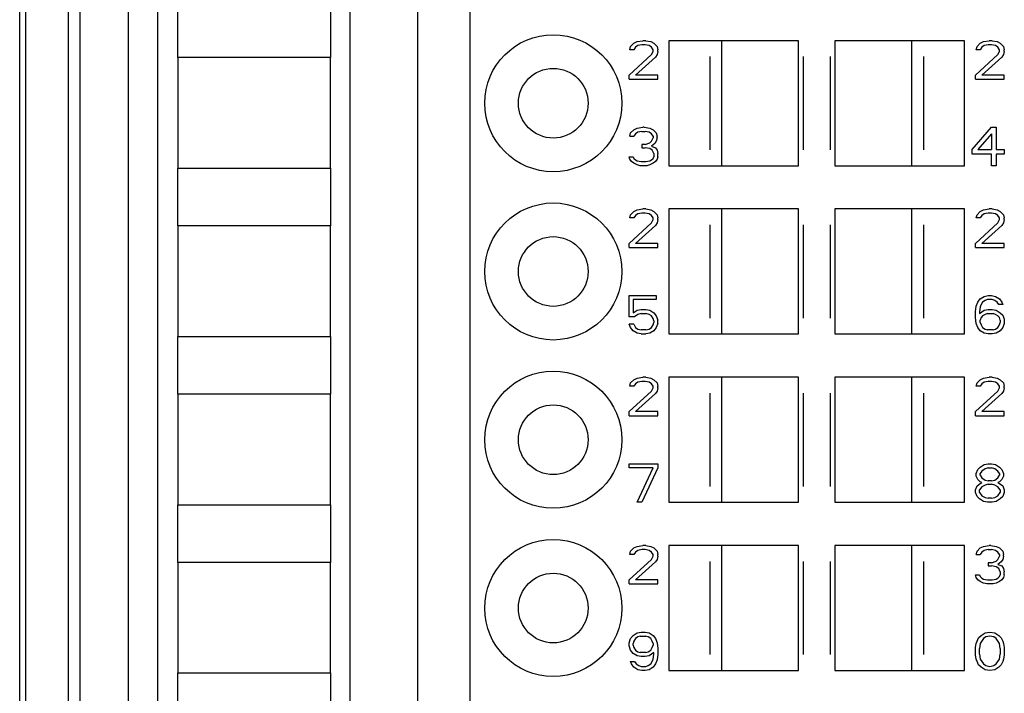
# Model space of a CAD drawing. Header units: millimetres. Extents: x 0 to 594, y 0 to 420.
# Tile 182 of 236: x 384 to 405, y 172 to 186. Entities that reach past the tile are written whole.
import ezdxf

# ---------------------------------------------------------------- set-up
doc = ezdxf.new("R2010")
doc.units = ezdxf.units.MM
doc.header["$LTSCALE"] = 32.67
doc.layers.get('0').update_dxf_attribs({"linetype": 'CONTINUOUS'})
doc.layers.add('INTFCLR_139', color=7, linetype='CONTINUOUS')

msp = doc.modelspace()

# ---------------------------------------------------------------- linework, layer by layer
at = {"color": 9, "linetype": 'CONTINUOUS'}
for p, q in [((386.28824, 237.39672), (386.28824, 147.6325)), ((385.28839, 236.39676), (385.28839, 148.63246))]:
    msp.add_line(p, q, dxfattribs=at)
at = {"color": 7, "linetype": 'CONTINUOUS'}
for p, q in [((384.03601, 148.63252), (384.03601, 236.39673)), ((384.15389, 236.51462), (384.15389, 148.51456)), ((385.04479, 236.51461), (385.04479, 148.51461)), ((385.05245, 148.51449), (385.05245, 236.51472)), ((386.90199, 227.11218), (386.90199, 157.71946)), ((390.90199, 157.74824), (390.90199, 227.07925)), ((392.30199, 224.11461), (392.30199, 161.11461)), ((393.40199, 161.11461), (393.40199, 224.11461)), ((387.32212, 184.81461), (387.32212, 186.01461)), ((390.49787, 186.01461), (390.49787, 184.81461)), ((396.71866, 184.97737), (396.73533, 185.04546)), ((396.73533, 185.04546), (396.80199, 185.11354)), ((396.80199, 185.11354), (396.86866, 185.14759)), ((396.83533, 185.02844), (396.80199, 184.97737)), ((396.88533, 185.06248), (396.83533, 185.02844)), ((396.86866, 185.14759), (396.98533, 185.16461)), ((396.96866, 185.0795), (396.88533, 185.06248)), ((397.03533, 185.0795), (396.96866, 185.0795)), ((397.05199, 185.16461), (396.98533, 185.16461)), ((397.11866, 185.06248), (397.03533, 185.0795)), ((397.05199, 185.16461), (397.15199, 185.14759)), ((397.16866, 185.02844), (397.11866, 185.06248)), ((397.15199, 185.14759), (397.21866, 185.11354)), ((397.20199, 184.97737), (397.16866, 185.02844)), ((397.21866, 185.11354), (397.28533, 185.04546)), ((397.28533, 185.04546), (397.30199, 184.97737)), ((400.22699, 185.16461), (397.52701, 185.16461)), ((397.52701, 185.16461), (397.52701, 182.56461)), ((398.62699, 185.16461), (398.62699, 182.56461)), ((400.22699, 182.56461), (400.22699, 185.16461)), ((403.67698, 185.16461), (400.97699, 185.16461)), ((400.97699, 185.16461), (400.97699, 182.56461)), ((402.57699, 182.56461), (402.57699, 185.16461)), ((403.67698, 182.56461), (403.67698, 185.16461)), ((403.91866, 184.97737), (403.93533, 185.04546)), ((403.93533, 185.04546), (404.00199, 185.11354)), ((404.00199, 185.11354), (404.06866, 185.14759)), ((404.03533, 185.02844), (404.00199, 184.97737)), ((404.08533, 185.06248), (404.03533, 185.02844)), ((404.06866, 185.14759), (404.18533, 185.16461)), ((404.16866, 185.0795), (404.08533, 185.06248)), ((404.23533, 185.0795), (404.16866, 185.0795)), ((404.25199, 185.16461), (404.18533, 185.16461)), ((404.31866, 185.06248), (404.23533, 185.0795)), ((404.25199, 185.16461), (404.35199, 185.14759)), ((404.36866, 185.02844), (404.31866, 185.06248)), ((404.35199, 185.14759), (404.41866, 185.11354)), ((404.40199, 184.97737), (404.36866, 185.02844)), ((404.41866, 185.11354), (404.48533, 185.04546)), ((404.48533, 185.04546), (404.50199, 184.97737)), ((390.49799, 184.81461), (387.32199, 184.81461)), ((387.32199, 184.81461), (387.32199, 182.51461)), ((390.49799, 182.51461), (390.49799, 184.81461)), ((396.70199, 184.44971), (397.16866, 184.87525)), ((396.80199, 184.97737), (396.71866, 184.97737)), ((397.25199, 184.82418), (396.83533, 184.44971)), ((397.16866, 184.87525), (397.20199, 184.94333)), ((397.20199, 184.94333), (397.20199, 184.97737)), ((397.28533, 184.87525), (397.25199, 184.82418)), ((397.30199, 184.94333), (397.28533, 184.87525)), ((397.30199, 184.94333), (397.30199, 184.97737)), ((403.90199, 184.44971), (404.36866, 184.87525)), ((404.00199, 184.97737), (403.91866, 184.97737)), ((404.45199, 184.82418), (404.03533, 184.44971)), ((404.36866, 184.87525), (404.40199, 184.94333)), ((404.40199, 184.94333), (404.40199, 184.97737)), ((404.48533, 184.87525), (404.45199, 184.82418)), ((404.50199, 184.94333), (404.48533, 184.87525)), ((404.50199, 184.94333), (404.50199, 184.97737)), ((396.70199, 184.36461), (396.70199, 184.44971)), ((397.30199, 184.44971), (396.83533, 184.44971)), ((397.30199, 184.36461), (397.30199, 184.44971)), ((403.90199, 184.36461), (403.90199, 184.44971)), ((404.50199, 184.44971), (404.03533, 184.44971)), ((404.50199, 184.36461), (404.50199, 184.44971)), ((396.70199, 184.36461), (397.30199, 184.36461)), ((403.90199, 184.36461), (404.50199, 184.36461)), ((396.71866, 183.17737), (396.73533, 183.24546)), ((396.71866, 183.17737), (396.80199, 183.17737)), ((396.73533, 183.24546), (396.80199, 183.31354)), ((396.80199, 183.31354), (396.86866, 183.34759)), ((396.83533, 183.22844), (396.80199, 183.17737)), ((396.88533, 183.26248), (396.83533, 183.22844)), ((396.86866, 183.34759), (396.98533, 183.36461)), ((396.96866, 183.2795), (396.88533, 183.26248)), ((396.96866, 183.2795), (397.03533, 183.2795)), ((397.01866, 183.36461), (396.98533, 183.36461)), ((397.01866, 183.36461), (397.13533, 183.34759)), ((397.11866, 183.26248), (397.03533, 183.2795)), ((397.16866, 183.22844), (397.11866, 183.26248)), ((397.13533, 183.34759), (397.20199, 183.31354)), ((397.20199, 183.17737), (397.16866, 183.22844)), ((397.20199, 183.31354), (397.26866, 183.24546)), ((397.20199, 183.17737), (397.20199, 183.14333)), ((397.26866, 183.24546), (397.28533, 183.17737)), ((397.28533, 183.14333), (397.28533, 183.17737)), ((403.83533, 182.90503), (404.23533, 183.36461)), ((404.23533, 183.22844), (403.95199, 182.90503)), ((404.23533, 183.36461), (404.33533, 183.36461)), ((404.23533, 183.22844), (404.23533, 182.90503)), ((404.33533, 183.36461), (404.33533, 182.90503)), ((397.03533, 183.00716), (396.96866, 183.00716)), ((396.96866, 183.00716), (396.96866, 182.93908)), ((397.03533, 183.00716), (397.13533, 183.0412)), ((397.13533, 183.0412), (397.16866, 183.07525)), ((397.16866, 183.07525), (397.20199, 183.14333)), ((397.23533, 183.02418), (397.16866, 182.97312)), ((397.16866, 182.97312), (397.25199, 182.93908)), ((397.26866, 183.07525), (397.23533, 183.02418)), ((397.28533, 183.14333), (397.26866, 183.07525)), ((396.96866, 182.93908), (397.03533, 182.93908)), ((397.13533, 182.92206), (397.03533, 182.93908)), ((397.18533, 182.88801), (397.13533, 182.92206)), ((397.21866, 182.81993), (397.18533, 182.88801)), ((397.21866, 182.81993), (397.21866, 182.75184)), ((397.25199, 182.93908), (397.28533, 182.88801)), ((397.28533, 182.88801), (397.30199, 182.81993)), ((397.30199, 182.75184), (397.30199, 182.81993)), ((403.83533, 182.80291), (403.83533, 182.90503)), ((404.23533, 182.80291), (403.83533, 182.80291)), ((403.95199, 182.90503), (404.23533, 182.90503)), ((404.23533, 182.56461), (404.23533, 182.80291)), ((404.33533, 182.90503), (404.50199, 182.90503)), ((404.50199, 182.80291), (404.33533, 182.80291)), ((404.33533, 182.80291), (404.33533, 182.56461)), ((404.50199, 182.90503), (404.50199, 182.80291)), ((396.70199, 182.75184), (396.78533, 182.75184)), ((396.71866, 182.70078), (396.70199, 182.75184)), ((396.75199, 182.64971), (396.71866, 182.70078)), ((396.80199, 182.61567), (396.75199, 182.64971)), ((396.78533, 182.75184), (396.80199, 182.7178)), ((396.80199, 182.7178), (396.83533, 182.68376)), ((396.86866, 182.58163), (396.80199, 182.61567)), ((396.83533, 182.68376), (396.86866, 182.66674)), ((396.86866, 182.66674), (396.95199, 182.64971)), ((396.93533, 182.56461), (396.86866, 182.58163)), ((397.06866, 182.56461), (396.93533, 182.56461)), ((396.95199, 182.64971), (397.05199, 182.64971)), ((397.05199, 182.64971), (397.13533, 182.66674)), ((397.13533, 182.58163), (397.06866, 182.56461)), ((397.13533, 182.66674), (397.16866, 182.68376)), ((397.20199, 182.61567), (397.13533, 182.58163)), ((397.16866, 182.68376), (397.20199, 182.7178)), ((397.20199, 182.7178), (397.21866, 182.75184)), ((397.25199, 182.64971), (397.20199, 182.61567)), ((397.28533, 182.70078), (397.25199, 182.64971)), ((397.30199, 182.75184), (397.28533, 182.70078)), ((397.52701, 182.56461), (400.22699, 182.56461)), ((400.97699, 182.56461), (403.67698, 182.56461)), ((404.33533, 182.56461), (404.23533, 182.56461)), ((387.32199, 182.51461), (390.49799, 182.51461)), ((387.32212, 181.31461), (387.32212, 182.51461)), ((390.49787, 182.51461), (390.49787, 181.31461)), ((396.71866, 181.47737), (396.73533, 181.54546)), ((396.73533, 181.54546), (396.80199, 181.61354)), ((396.80199, 181.61354), (396.86866, 181.64759)), ((396.88533, 181.56248), (396.83533, 181.52844)), ((396.86866, 181.64759), (396.98533, 181.66461)), ((396.96866, 181.5795), (396.88533, 181.56248)), ((397.03533, 181.5795), (396.96866, 181.5795)), ((397.05199, 181.66461), (396.98533, 181.66461)), ((397.11866, 181.56248), (397.03533, 181.5795)), ((397.05199, 181.66461), (397.15199, 181.64759)), ((397.16866, 181.52844), (397.11866, 181.56248)), ((397.15199, 181.64759), (397.21866, 181.61354)), ((397.21866, 181.61354), (397.28533, 181.54546)), ((397.28533, 181.54546), (397.30199, 181.47737)), ((400.22699, 181.66461), (397.52701, 181.66461)), ((397.52701, 181.66461), (397.52701, 179.06461)), ((398.62699, 181.66461), (398.62699, 179.06461)), ((400.22699, 179.06461), (400.22699, 181.66461)), ((403.67698, 181.66461), (400.97699, 181.66461)), ((400.97699, 181.66461), (400.97699, 179.06461)), ((402.57699, 179.06461), (402.57699, 181.66461)), ((403.67698, 179.06461), (403.67698, 181.66461)), ((403.91866, 181.47737), (403.93533, 181.54546)), ((403.93533, 181.54546), (404.00199, 181.61354)), ((404.00199, 181.61354), (404.06866, 181.64759)), ((404.08533, 181.56248), (404.03533, 181.52844)), ((404.06866, 181.64759), (404.18533, 181.66461)), ((404.16866, 181.5795), (404.08533, 181.56248)), ((404.23533, 181.5795), (404.16866, 181.5795)), ((404.25199, 181.66461), (404.18533, 181.66461)), ((404.31866, 181.56248), (404.23533, 181.5795)), ((404.25199, 181.66461), (404.35199, 181.64759)), ((404.36866, 181.52844), (404.31866, 181.56248)), ((404.35199, 181.64759), (404.41866, 181.61354)), ((404.41866, 181.61354), (404.48533, 181.54546)), ((404.48533, 181.54546), (404.50199, 181.47737)), ((396.70199, 180.94971), (397.16866, 181.37525)), ((396.80199, 181.47737), (396.71866, 181.47737)), ((396.83533, 181.52844), (396.80199, 181.47737)), ((397.20199, 181.47737), (397.16866, 181.52844)), ((397.16866, 181.37525), (397.20199, 181.44333)), ((397.20199, 181.44333), (397.20199, 181.47737)), ((397.28533, 181.37525), (397.25199, 181.32418)), ((397.30199, 181.44333), (397.28533, 181.37525)), ((397.30199, 181.44333), (397.30199, 181.47737)), ((403.90199, 180.94971), (404.36866, 181.37525)), ((404.00199, 181.47737), (403.91866, 181.47737)), ((404.03533, 181.52844), (404.00199, 181.47737)), ((404.40199, 181.47737), (404.36866, 181.52844)), ((404.36866, 181.37525), (404.40199, 181.44333)), ((404.40199, 181.44333), (404.40199, 181.47737)), ((404.48533, 181.37525), (404.45199, 181.32418)), ((404.50199, 181.44333), (404.48533, 181.37525)), ((404.50199, 181.44333), (404.50199, 181.47737)), ((390.49799, 181.31461), (387.32199, 181.31461)), ((387.32199, 181.31461), (387.32199, 179.01461)), ((390.49799, 179.01461), (390.49799, 181.31461)), ((397.25199, 181.32418), (396.83533, 180.94971)), ((404.45199, 181.32418), (404.03533, 180.94971)), ((396.70199, 180.86461), (396.70199, 180.94971)), ((397.30199, 180.94971), (396.83533, 180.94971)), ((397.30199, 180.86461), (397.30199, 180.94971)), ((403.90199, 180.86461), (403.90199, 180.94971)), ((404.50199, 180.94971), (404.03533, 180.94971)), ((404.50199, 180.86461), (404.50199, 180.94971)), ((396.70199, 180.86461), (397.30199, 180.86461)), ((403.90199, 180.86461), (404.50199, 180.86461)), ((396.70199, 179.86461), (397.26866, 179.86461)), ((396.70199, 179.42206), (396.70199, 179.86461)), ((397.26866, 179.7795), (396.78533, 179.7795)), ((396.78533, 179.7795), (396.78533, 179.50716)), ((397.26866, 179.86461), (397.26866, 179.7795)), ((403.91866, 179.64333), (403.95199, 179.72844)), ((403.95199, 179.72844), (404.00199, 179.79652)), ((404.00199, 179.79652), (404.08533, 179.84759)), ((404.05199, 179.72844), (404.01866, 179.67737)), ((404.10199, 179.76248), (404.05199, 179.72844)), ((404.08533, 179.84759), (404.16866, 179.86461)), ((404.15199, 179.7795), (404.10199, 179.76248)), ((404.25199, 179.7795), (404.15199, 179.7795)), ((404.16866, 179.86461), (404.23533, 179.86461)), ((404.23533, 179.86461), (404.31866, 179.84759)), ((404.30199, 179.76248), (404.25199, 179.7795)), ((404.35199, 179.72844), (404.30199, 179.76248)), ((404.31866, 179.84759), (404.40199, 179.79652)), ((404.38533, 179.67737), (404.35199, 179.72844)), ((404.40199, 179.79652), (404.45199, 179.72844)), ((404.45199, 179.72844), (404.46866, 179.67737)), ((396.78533, 179.50716), (396.86866, 179.55823)), ((396.86866, 179.55823), (396.95199, 179.57525)), ((396.95199, 179.49014), (396.88533, 179.47312)), ((396.95199, 179.57525), (397.05199, 179.57525)), ((396.95199, 179.49014), (397.05199, 179.49014)), ((397.05199, 179.57525), (397.13533, 179.55823)), ((397.11866, 179.47312), (397.05199, 179.49014)), ((397.13533, 179.55823), (397.21866, 179.50716)), ((397.21866, 179.50716), (397.26866, 179.43908)), ((403.90199, 179.52418), (403.91866, 179.64333)), ((403.90199, 179.40503), (403.90199, 179.52418)), ((404.00199, 179.62631), (403.98533, 179.52418)), ((403.98533, 179.49014), (404.08533, 179.55823)), ((403.98533, 179.52418), (403.98533, 179.49014)), ((404.01866, 179.67737), (404.00199, 179.62631)), ((404.08533, 179.55823), (404.16866, 179.57525)), ((404.15199, 179.49014), (404.10199, 179.47312)), ((404.15199, 179.49014), (404.26866, 179.49014)), ((404.16866, 179.57525), (404.25199, 179.57525)), ((404.25199, 179.57525), (404.33533, 179.55823)), ((404.31866, 179.47312), (404.26866, 179.49014)), ((404.33533, 179.55823), (404.41866, 179.50716)), ((404.46866, 179.67737), (404.38533, 179.67737)), ((404.41866, 179.50716), (404.46866, 179.4561)), ((396.81866, 179.42206), (396.70199, 179.42206)), ((396.88533, 179.47312), (396.81866, 179.42206)), ((397.16866, 179.43908), (397.11866, 179.47312)), ((397.20199, 179.38801), (397.16866, 179.43908)), ((397.21866, 179.33695), (397.20199, 179.38801)), ((397.20199, 179.25184), (397.21866, 179.30291)), ((397.21866, 179.33695), (397.21866, 179.30291)), ((397.26866, 179.43908), (397.30199, 179.35397)), ((397.30199, 179.28588), (397.26866, 179.20078)), ((397.30199, 179.28588), (397.30199, 179.35397)), ((403.91866, 179.28588), (403.90199, 179.40503)), ((403.95199, 179.20078), (403.91866, 179.28588)), ((404.01866, 179.40503), (404.00199, 179.35397)), ((404.00199, 179.30291), (404.00199, 179.35397)), ((404.00199, 179.30291), (404.01866, 179.25184)), ((404.05199, 179.43908), (404.01866, 179.40503)), ((404.10199, 179.47312), (404.05199, 179.43908)), ((404.36866, 179.43908), (404.31866, 179.47312)), ((404.40199, 179.40503), (404.36866, 179.43908)), ((404.41866, 179.35397), (404.40199, 179.40503)), ((404.40199, 179.25184), (404.41866, 179.30291)), ((404.41866, 179.35397), (404.41866, 179.30291)), ((404.46866, 179.4561), (404.50199, 179.37099)), ((404.50199, 179.28588), (404.46866, 179.20078)), ((404.50199, 179.37099), (404.50199, 179.28588)), ((396.80199, 179.26886), (396.70199, 179.26886)), ((396.73533, 179.20078), (396.70199, 179.26886)), ((396.78533, 179.13269), (396.73533, 179.20078)), ((396.86866, 179.08163), (396.78533, 179.13269)), ((396.80199, 179.26886), (396.83533, 179.20078)), ((396.83533, 179.20078), (396.88533, 179.16674)), ((396.95199, 179.06461), (396.86866, 179.08163)), ((396.88533, 179.16674), (396.95199, 179.14971)), ((397.05199, 179.14971), (396.95199, 179.14971)), ((397.05199, 179.14971), (397.11866, 179.16674)), ((397.13533, 179.08163), (397.05199, 179.06461)), ((397.11866, 179.16674), (397.16866, 179.20078)), ((397.21866, 179.13269), (397.13533, 179.08163)), ((397.16866, 179.20078), (397.20199, 179.25184)), ((397.26866, 179.20078), (397.21866, 179.13269)), ((404.00199, 179.13269), (403.95199, 179.20078)), ((404.08533, 179.08163), (404.00199, 179.13269)), ((404.01866, 179.25184), (404.05199, 179.20078)), ((404.05199, 179.20078), (404.10199, 179.16674)), ((404.16866, 179.06461), (404.08533, 179.08163)), ((404.10199, 179.16674), (404.15199, 179.14971)), ((404.26866, 179.14971), (404.15199, 179.14971)), ((404.33533, 179.08163), (404.25199, 179.06461)), ((404.26866, 179.14971), (404.31866, 179.16674)), ((404.31866, 179.16674), (404.36866, 179.20078)), ((404.41866, 179.13269), (404.33533, 179.08163)), ((404.36866, 179.20078), (404.40199, 179.25184)), ((404.46866, 179.20078), (404.41866, 179.13269)), ((387.32199, 179.01461), (390.49799, 179.01461)), ((387.32212, 177.81461), (387.32212, 179.01461)), ((390.49787, 179.01461), (390.49787, 177.81461)), ((396.95199, 179.06461), (397.05199, 179.06461)), ((397.52701, 179.06461), (400.22699, 179.06461)), ((400.97699, 179.06461), (403.67698, 179.06461)), ((404.25199, 179.06461), (404.16866, 179.06461)), ((396.73533, 178.04546), (396.80199, 178.11354)), ((396.80199, 178.11354), (396.86866, 178.14759)), ((396.88533, 178.06248), (396.83533, 178.02844)), ((396.86866, 178.14759), (396.98533, 178.16461)), ((396.96866, 178.0795), (396.88533, 178.06248)), ((397.03533, 178.0795), (396.96866, 178.0795)), ((397.05199, 178.16461), (396.98533, 178.16461)), ((397.11866, 178.06248), (397.03533, 178.0795)), ((397.05199, 178.16461), (397.15199, 178.14759)), ((397.16866, 178.02844), (397.11866, 178.06248)), ((397.15199, 178.14759), (397.21866, 178.11354)), ((397.21866, 178.11354), (397.28533, 178.04546)), ((400.22699, 178.16461), (397.52701, 178.16461)), ((397.52701, 178.16461), (397.52701, 175.56461)), ((398.62699, 178.16461), (398.62699, 175.56461)), ((400.22699, 175.56461), (400.22699, 178.16461)), ((403.67698, 178.16461), (400.97699, 178.16461)), ((400.97699, 178.16461), (400.97699, 175.56461)), ((402.57699, 175.56461), (402.57699, 178.16461)), ((403.67698, 175.56461), (403.67698, 178.16461)), ((403.93533, 178.04546), (404.00199, 178.11354)), ((404.00199, 178.11354), (404.06866, 178.14759)), ((404.08533, 178.06248), (404.03533, 178.02844)), ((404.06866, 178.14759), (404.18533, 178.16461)), ((404.16866, 178.0795), (404.08533, 178.06248)), ((404.23533, 178.0795), (404.16866, 178.0795)), ((404.25199, 178.16461), (404.18533, 178.16461)), ((404.31866, 178.06248), (404.23533, 178.0795)), ((404.25199, 178.16461), (404.35199, 178.14759)), ((404.36866, 178.02844), (404.31866, 178.06248)), ((404.35199, 178.14759), (404.41866, 178.11354)), ((404.41866, 178.11354), (404.48533, 178.04546)), ((396.70199, 177.44971), (397.16866, 177.87525)), ((396.71866, 177.97737), (396.73533, 178.04546)), ((396.80199, 177.97737), (396.71866, 177.97737)), ((396.83533, 178.02844), (396.80199, 177.97737)), ((397.20199, 177.97737), (397.16866, 178.02844)), ((397.16866, 177.87525), (397.20199, 177.94333)), ((397.20199, 177.94333), (397.20199, 177.97737)), ((397.28533, 177.87525), (397.25199, 177.82418)), ((397.28533, 178.04546), (397.30199, 177.97737)), ((397.30199, 177.94333), (397.28533, 177.87525)), ((397.30199, 177.94333), (397.30199, 177.97737)), ((403.90199, 177.44971), (404.36866, 177.87525)), ((403.91866, 177.97737), (403.93533, 178.04546)), ((404.00199, 177.97737), (403.91866, 177.97737)), ((404.03533, 178.02844), (404.00199, 177.97737)), ((404.40199, 177.97737), (404.36866, 178.02844)), ((404.36866, 177.87525), (404.40199, 177.94333)), ((404.40199, 177.94333), (404.40199, 177.97737)), ((404.48533, 177.87525), (404.45199, 177.82418)), ((404.48533, 178.04546), (404.50199, 177.97737)), ((404.50199, 177.94333), (404.48533, 177.87525)), ((404.50199, 177.94333), (404.50199, 177.97737)), ((390.49799, 177.81461), (387.32199, 177.81461)), ((387.32199, 177.81461), (387.32199, 175.51461)), ((390.49799, 175.51461), (390.49799, 177.81461)), ((397.25199, 177.82418), (396.83533, 177.44971)), ((404.45199, 177.82418), (404.03533, 177.44971)), ((396.70199, 177.36461), (396.70199, 177.44971)), ((397.30199, 177.44971), (396.83533, 177.44971)), ((397.30199, 177.36461), (397.30199, 177.44971)), ((403.90199, 177.36461), (403.90199, 177.44971)), ((404.50199, 177.44971), (404.03533, 177.44971)), ((404.50199, 177.36461), (404.50199, 177.44971)), ((396.70199, 177.36461), (397.30199, 177.36461)), ((403.90199, 177.36461), (404.50199, 177.36461)), ((396.70199, 176.36461), (397.30199, 176.36461)), ((396.70199, 176.2795), (396.70199, 176.36461)), ((397.20199, 176.2795), (396.70199, 176.2795)), ((396.86866, 175.56461), (397.20199, 176.2795)), ((397.30199, 176.2795), (396.96866, 175.56461)), ((397.30199, 176.36461), (397.30199, 176.2795)), ((403.91866, 176.16035), (403.95199, 176.24546)), ((403.95199, 176.24546), (404.00199, 176.29652)), ((404.00199, 176.29652), (404.08533, 176.34759)), ((404.10199, 176.26248), (404.03533, 176.21142)), ((404.08533, 176.34759), (404.16866, 176.36461)), ((404.16866, 176.2795), (404.10199, 176.26248)), ((404.16866, 176.36461), (404.23533, 176.36461)), ((404.16866, 176.2795), (404.23533, 176.2795)), ((404.23533, 176.36461), (404.31866, 176.34759)), ((404.30199, 176.26248), (404.23533, 176.2795)), ((404.36866, 176.21142), (404.30199, 176.26248)), ((404.31866, 176.34759), (404.40199, 176.29652)), ((404.40199, 176.29652), (404.45199, 176.24546)), ((404.45199, 176.24546), (404.48533, 176.16035)), ((403.91866, 176.10929), (403.91866, 176.16035)), ((403.95199, 176.0412), (403.91866, 176.10929)), ((404.00199, 175.99014), (403.95199, 176.0412)), ((404.03533, 176.21142), (404.00199, 176.16035)), ((404.00199, 176.12631), (404.00199, 176.16035)), ((404.00199, 176.12631), (404.03533, 176.07525)), ((404.03533, 176.07525), (404.10199, 176.02418)), ((404.10199, 176.02418), (404.16866, 176.00716)), ((404.23533, 176.00716), (404.30199, 176.02418)), ((404.30199, 176.02418), (404.36866, 176.07525)), ((404.40199, 176.16035), (404.36866, 176.21142)), ((404.36866, 176.07525), (404.40199, 176.12631)), ((404.40199, 176.16035), (404.40199, 176.12631)), ((404.45199, 176.0412), (404.40199, 175.99014)), ((404.48533, 176.10929), (404.45199, 176.0412)), ((404.48533, 176.16035), (404.48533, 176.10929)), ((403.90199, 175.81993), (403.93533, 175.90503)), ((403.90199, 175.76886), (403.90199, 175.81993)), ((403.93533, 175.90503), (404.00199, 175.9561)), ((404.03533, 175.88801), (403.98533, 175.81993)), ((403.98533, 175.76886), (403.98533, 175.81993)), ((404.03533, 175.97312), (404.00199, 175.99014)), ((404.00199, 175.9561), (404.03533, 175.97312)), ((404.10199, 175.92206), (404.03533, 175.88801)), ((404.16866, 175.93908), (404.10199, 175.92206)), ((404.23533, 176.00716), (404.16866, 176.00716)), ((404.16866, 175.93908), (404.23533, 175.93908)), ((404.30199, 175.92206), (404.23533, 175.93908)), ((404.36866, 175.88801), (404.30199, 175.92206)), ((404.40199, 175.99014), (404.36866, 175.97312)), ((404.36866, 175.97312), (404.40199, 175.9561)), ((404.41866, 175.81993), (404.36866, 175.88801)), ((404.40199, 175.9561), (404.46866, 175.90503)), ((404.41866, 175.81993), (404.41866, 175.76886)), ((404.46866, 175.90503), (404.50199, 175.81993)), ((404.50199, 175.81993), (404.50199, 175.76886)), ((403.93533, 175.68376), (403.90199, 175.76886)), ((403.98533, 175.63269), (403.93533, 175.68376)), ((403.98533, 175.76886), (404.03533, 175.70078)), ((404.06866, 175.58163), (403.98533, 175.63269)), ((404.03533, 175.70078), (404.10199, 175.66674)), ((404.10199, 175.66674), (404.16866, 175.64971)), ((404.23533, 175.64971), (404.16866, 175.64971)), ((404.23533, 175.64971), (404.30199, 175.66674)), ((404.30199, 175.66674), (404.36866, 175.70078)), ((404.41866, 175.63269), (404.33533, 175.58163)), ((404.36866, 175.70078), (404.41866, 175.76886)), ((404.46866, 175.68376), (404.41866, 175.63269)), ((404.50199, 175.76886), (404.46866, 175.68376)), ((387.32199, 175.51461), (390.49799, 175.51461)), ((387.32212, 174.31461), (387.32212, 175.51461)), ((390.49787, 175.51461), (390.49787, 174.31461)), ((396.96866, 175.56461), (396.86866, 175.56461)), ((397.52701, 175.56461), (400.22699, 175.56461)), ((400.97699, 175.56461), (403.67698, 175.56461)), ((404.15199, 175.56461), (404.06866, 175.58163)), ((404.25199, 175.56461), (404.15199, 175.56461)), ((404.33533, 175.58163), (404.25199, 175.56461)), ((396.73533, 174.54546), (396.80199, 174.61354)), ((396.80199, 174.61354), (396.86866, 174.64759)), ((396.86866, 174.64759), (396.98533, 174.66461)), ((396.96866, 174.5795), (396.88533, 174.56248)), ((397.03533, 174.5795), (396.96866, 174.5795)), ((397.05199, 174.66461), (396.98533, 174.66461)), ((397.11866, 174.56248), (397.03533, 174.5795)), ((397.05199, 174.66461), (397.15199, 174.64759)), ((397.15199, 174.64759), (397.21866, 174.61354)), ((397.21866, 174.61354), (397.28533, 174.54546)), ((400.22699, 174.66461), (397.52701, 174.66461)), ((397.52701, 174.66461), (397.52701, 172.06461)), ((398.62699, 174.66461), (398.62699, 172.06461)), ((400.22699, 172.06461), (400.22699, 174.66461)), ((403.67698, 174.66461), (400.97699, 174.66461)), ((400.97699, 174.66461), (400.97699, 172.06461)), ((402.57699, 172.06461), (402.57699, 174.66461)), ((403.67698, 172.06461), (403.67698, 174.66461)), ((403.93533, 174.54546), (404.00199, 174.61354)), ((404.00199, 174.61354), (404.06866, 174.64759)), ((404.06866, 174.64759), (404.18533, 174.66461)), ((404.16866, 174.5795), (404.08533, 174.56248)), ((404.16866, 174.5795), (404.23533, 174.5795)), ((404.21866, 174.66461), (404.18533, 174.66461)), ((404.21866, 174.66461), (404.33533, 174.64759)), ((404.31866, 174.56248), (404.23533, 174.5795)), ((404.33533, 174.64759), (404.40199, 174.61354)), ((404.40199, 174.61354), (404.46866, 174.54546)), ((396.70199, 173.94971), (397.16866, 174.37525)), ((396.71866, 174.47737), (396.73533, 174.54546)), ((396.80199, 174.47737), (396.71866, 174.47737)), ((396.83533, 174.52844), (396.80199, 174.47737)), ((396.88533, 174.56248), (396.83533, 174.52844)), ((397.16866, 174.52844), (397.11866, 174.56248)), ((397.20199, 174.47737), (397.16866, 174.52844)), ((397.16866, 174.37525), (397.20199, 174.44333)), ((397.20199, 174.44333), (397.20199, 174.47737)), ((397.28533, 174.37525), (397.25199, 174.32418)), ((397.28533, 174.54546), (397.30199, 174.47737)), ((397.30199, 174.44333), (397.28533, 174.37525)), ((397.30199, 174.44333), (397.30199, 174.47737)), ((403.91866, 174.47737), (403.93533, 174.54546)), ((403.91866, 174.47737), (404.00199, 174.47737)), ((404.03533, 174.52844), (404.00199, 174.47737)), ((404.08533, 174.56248), (404.03533, 174.52844)), ((404.36866, 174.52844), (404.31866, 174.56248)), ((404.33533, 174.3412), (404.36866, 174.37525)), ((404.40199, 174.47737), (404.36866, 174.52844)), ((404.36866, 174.37525), (404.40199, 174.44333)), ((404.40199, 174.47737), (404.40199, 174.44333)), ((404.46866, 174.37525), (404.43533, 174.32418)), ((404.46866, 174.54546), (404.48533, 174.47737)), ((404.48533, 174.44333), (404.46866, 174.37525)), ((404.48533, 174.44333), (404.48533, 174.47737)), ((390.49799, 174.31461), (387.32199, 174.31461)), ((387.32199, 174.31461), (387.32199, 172.01461)), ((390.49799, 172.01461), (390.49799, 174.31461)), ((397.25199, 174.32418), (396.83533, 173.94971)), ((404.23533, 174.30716), (404.16866, 174.30716)), ((404.16866, 174.30716), (404.16866, 174.23908)), ((404.16866, 174.23908), (404.23533, 174.23908)), ((404.23533, 174.30716), (404.33533, 174.3412)), ((404.33533, 174.22206), (404.23533, 174.23908)), ((404.38533, 174.18801), (404.33533, 174.22206)), ((404.43533, 174.32418), (404.36866, 174.27312)), ((404.36866, 174.27312), (404.45199, 174.23908)), ((404.41866, 174.11993), (404.38533, 174.18801)), ((404.45199, 174.23908), (404.48533, 174.18801)), ((404.48533, 174.18801), (404.50199, 174.11993)), ((403.90199, 174.05184), (403.98533, 174.05184)), ((403.91866, 174.00078), (403.90199, 174.05184)), ((403.95199, 173.94971), (403.91866, 174.00078)), ((403.98533, 174.05184), (404.00199, 174.0178)), ((404.00199, 174.0178), (404.03533, 173.98376)), ((404.03533, 173.98376), (404.06866, 173.96674)), ((404.06866, 173.96674), (404.15199, 173.94971)), ((404.25199, 173.94971), (404.33533, 173.96674)), ((404.33533, 173.96674), (404.36866, 173.98376)), ((404.36866, 173.98376), (404.40199, 174.0178)), ((404.40199, 174.0178), (404.41866, 174.05184)), ((404.41866, 174.11993), (404.41866, 174.05184)), ((404.48533, 174.00078), (404.45199, 173.94971)), ((404.50199, 174.05184), (404.48533, 174.00078)), ((404.50199, 174.05184), (404.50199, 174.11993)), ((396.70199, 173.86461), (396.70199, 173.94971)), ((396.70199, 173.86461), (397.30199, 173.86461)), ((397.30199, 173.94971), (396.83533, 173.94971)), ((397.30199, 173.86461), (397.30199, 173.94971)), ((404.00199, 173.91567), (403.95199, 173.94971)), ((404.06866, 173.88163), (404.00199, 173.91567)), ((404.13533, 173.86461), (404.06866, 173.88163)), ((404.26866, 173.86461), (404.13533, 173.86461)), ((404.15199, 173.94971), (404.25199, 173.94971)), ((404.33533, 173.88163), (404.26866, 173.86461)), ((404.40199, 173.91567), (404.33533, 173.88163)), ((404.45199, 173.94971), (404.40199, 173.91567)), ((396.73533, 172.72844), (396.78533, 172.79652)), ((396.78533, 172.79652), (396.86866, 172.84759)), ((396.88533, 172.76248), (396.83533, 172.72844)), ((396.86866, 172.84759), (396.95199, 172.86461)), ((396.93533, 172.7795), (396.88533, 172.76248)), ((396.93533, 172.7795), (397.05199, 172.7795)), ((396.95199, 172.86461), (397.03533, 172.86461)), ((397.03533, 172.86461), (397.11866, 172.84759)), ((397.10199, 172.76248), (397.05199, 172.7795)), ((397.15199, 172.72844), (397.10199, 172.76248)), ((397.11866, 172.84759), (397.20199, 172.79652)), ((397.20199, 172.79652), (397.25199, 172.72844)), ((403.93533, 172.67737), (403.96866, 172.74546)), ((403.96866, 172.74546), (404.01866, 172.79652)), ((404.01866, 172.79652), (404.10199, 172.84759)), ((404.11866, 172.76248), (404.06866, 172.72844)), ((404.10199, 172.84759), (404.20199, 172.86461)), ((404.20199, 172.7795), (404.11866, 172.76248)), ((404.20199, 172.86461), (404.30199, 172.84759)), ((404.28533, 172.76248), (404.20199, 172.7795)), ((404.33533, 172.72844), (404.28533, 172.76248)), ((404.30199, 172.84759), (404.38533, 172.79652)), ((404.38533, 172.79652), (404.43533, 172.74546)), ((404.43533, 172.74546), (404.46866, 172.67737)), ((396.70199, 172.64333), (396.73533, 172.72844)), ((396.70199, 172.57525), (396.70199, 172.64333)), ((396.73533, 172.49014), (396.70199, 172.57525)), ((396.80199, 172.67737), (396.78533, 172.62631)), ((396.78533, 172.59227), (396.78533, 172.62631)), ((396.78533, 172.59227), (396.80199, 172.5412)), ((396.83533, 172.72844), (396.80199, 172.67737)), ((396.80199, 172.5412), (396.83533, 172.49014)), ((397.18533, 172.67737), (397.15199, 172.72844)), ((397.15199, 172.49014), (397.18533, 172.5412)), ((397.20199, 172.62631), (397.18533, 172.67737)), ((397.18533, 172.5412), (397.20199, 172.59227)), ((397.20199, 172.62631), (397.20199, 172.59227)), ((397.25199, 172.72844), (397.28533, 172.64333)), ((397.28533, 172.64333), (397.30199, 172.52418)), ((403.90199, 172.5412), (403.91866, 172.62631)), ((403.90199, 172.38801), (403.90199, 172.5412)), ((403.91866, 172.62631), (403.93533, 172.67737)), ((404.00199, 172.62631), (403.98533, 172.52418)), ((404.06866, 172.72844), (404.00199, 172.62631)), ((404.40199, 172.62631), (404.33533, 172.72844)), ((404.41866, 172.52418), (404.40199, 172.62631)), ((404.46866, 172.67737), (404.48533, 172.62631)), ((404.48533, 172.62631), (404.50199, 172.5412)), ((404.50199, 172.5412), (404.50199, 172.38801)), ((396.78533, 172.42206), (396.73533, 172.49014)), ((396.86866, 172.37099), (396.78533, 172.42206)), ((396.83533, 172.49014), (396.88533, 172.4561)), ((396.95199, 172.35397), (396.86866, 172.37099)), ((396.88533, 172.4561), (396.93533, 172.43908)), ((397.05199, 172.43908), (396.93533, 172.43908)), ((397.03533, 172.35397), (396.95199, 172.35397)), ((397.11866, 172.37099), (397.03533, 172.35397)), ((397.05199, 172.43908), (397.10199, 172.4561)), ((397.10199, 172.4561), (397.15199, 172.49014)), ((397.21866, 172.43908), (397.11866, 172.37099)), ((397.20199, 172.30291), (397.21866, 172.40503)), ((397.21866, 172.40503), (397.21866, 172.43908)), ((397.30199, 172.40503), (397.28533, 172.28588)), ((397.30199, 172.52418), (397.30199, 172.40503)), ((403.91866, 172.30291), (403.90199, 172.38801)), ((403.98533, 172.40503), (403.98533, 172.52418)), ((403.98533, 172.40503), (404.00199, 172.30291)), ((404.40199, 172.30291), (404.41866, 172.40503)), ((404.41866, 172.52418), (404.41866, 172.40503)), ((404.50199, 172.38801), (404.48533, 172.30291)), ((396.73533, 172.25184), (396.81866, 172.25184)), ((396.75199, 172.20078), (396.73533, 172.25184)), ((396.80199, 172.13269), (396.75199, 172.20078)), ((396.88533, 172.08163), (396.80199, 172.13269)), ((396.81866, 172.25184), (396.85199, 172.20078)), ((396.85199, 172.20078), (396.90199, 172.16674)), ((396.90199, 172.16674), (396.95199, 172.14971)), ((396.95199, 172.14971), (397.05199, 172.14971)), ((397.05199, 172.14971), (397.10199, 172.16674)), ((397.10199, 172.16674), (397.15199, 172.20078)), ((397.20199, 172.13269), (397.11866, 172.08163)), ((397.15199, 172.20078), (397.18533, 172.25184)), ((397.18533, 172.25184), (397.20199, 172.30291)), ((397.25199, 172.20078), (397.20199, 172.13269)), ((397.28533, 172.28588), (397.25199, 172.20078)), ((403.93533, 172.25184), (403.91866, 172.30291)), ((403.96866, 172.18376), (403.93533, 172.25184)), ((404.01866, 172.13269), (403.96866, 172.18376)), ((404.00199, 172.30291), (404.06866, 172.20078)), ((404.10199, 172.08163), (404.01866, 172.13269)), ((404.06866, 172.20078), (404.11866, 172.16674)), ((404.11866, 172.16674), (404.20199, 172.14971)), ((404.20199, 172.14971), (404.28533, 172.16674)), ((404.28533, 172.16674), (404.33533, 172.20078)), ((404.38533, 172.13269), (404.30199, 172.08163)), ((404.33533, 172.20078), (404.40199, 172.30291)), ((404.43533, 172.18376), (404.38533, 172.13269)), ((404.46866, 172.25184), (404.43533, 172.18376)), ((404.48533, 172.30291), (404.46866, 172.25184)), ((387.32199, 172.01461), (390.49799, 172.01461)), ((387.32212, 170.81461), (387.32212, 172.01461)), ((390.49787, 172.01461), (390.49787, 170.81461)), ((396.96866, 172.06461), (396.88533, 172.08163)), ((397.03533, 172.06461), (396.96866, 172.06461)), ((397.11866, 172.08163), (397.03533, 172.06461)), ((397.52701, 172.06461), (400.22699, 172.06461)), ((400.97699, 172.06461), (403.67698, 172.06461)), ((404.20199, 172.06461), (404.10199, 172.08163)), ((404.30199, 172.08163), (404.20199, 172.06461))]:
    msp.add_line(p, q, dxfattribs=at)
for centre, radius in [((395.12699, 183.86461), 1.425), ((395.12699, 183.86461), 0.725), ((395.12699, 180.36461), 1.425), ((395.12699, 180.36461), 0.725), ((395.12699, 176.86461), 1.425), ((395.12699, 176.86461), 0.725), ((395.12699, 173.36461), 1.425), ((395.12699, 173.36461), 0.725)]:
    msp.add_circle(centre, radius, dxfattribs=at)
at = {"layer": 'INTFCLR_139', "color": 7, "linetype": 'CONTINUOUS'}
for p, q in [((398.38199, 184.83422), (398.38199, 182.89499)), ((398.38299, 184.83303), (398.38299, 182.89619)), ((400.32099, 184.83303), (400.32099, 182.89619)), ((400.32199, 184.83422), (400.32199, 182.89499)), ((400.88199, 184.83422), (400.88199, 182.89499)), ((400.88299, 184.83303), (400.88299, 182.89619)), ((402.82099, 184.83303), (402.82099, 182.89619)), ((402.82199, 184.83422), (402.82199, 182.89499)), ((398.38199, 181.33422), (398.38199, 179.39499)), ((398.38299, 181.33303), (398.38299, 179.39619)), ((400.32099, 181.33303), (400.32099, 179.39619)), ((400.32199, 181.33422), (400.32199, 179.39499)), ((400.88199, 181.33422), (400.88199, 179.39499)), ((400.88299, 181.33303), (400.88299, 179.39619)), ((402.82099, 181.33303), (402.82099, 179.39619)), ((402.82199, 181.33422), (402.82199, 179.39499)), ((398.38199, 177.83422), (398.38199, 175.89499)), ((398.38299, 177.83303), (398.38299, 175.89619)), ((400.32099, 177.83303), (400.32099, 175.89619)), ((400.32199, 177.83422), (400.32199, 175.89499)), ((400.88199, 177.83422), (400.88199, 175.89499)), ((400.88299, 177.83303), (400.88299, 175.89619)), ((402.82099, 177.83303), (402.82099, 175.89619)), ((402.82199, 177.83422), (402.82199, 175.89499)), ((398.38199, 174.33422), (398.38199, 172.39499)), ((398.38299, 174.33303), (398.38299, 172.39619)), ((400.32099, 174.33303), (400.32099, 172.39619)), ((400.32199, 174.33422), (400.32199, 172.39499)), ((400.88199, 174.33422), (400.88199, 172.39499)), ((400.88299, 174.33303), (400.88299, 172.39619)), ((402.82099, 174.33303), (402.82099, 172.39619)), ((402.82199, 174.33422), (402.82199, 172.39499))]:
    msp.add_line(p, q, dxfattribs=at)

doc.saveas('drawing.dxf')
